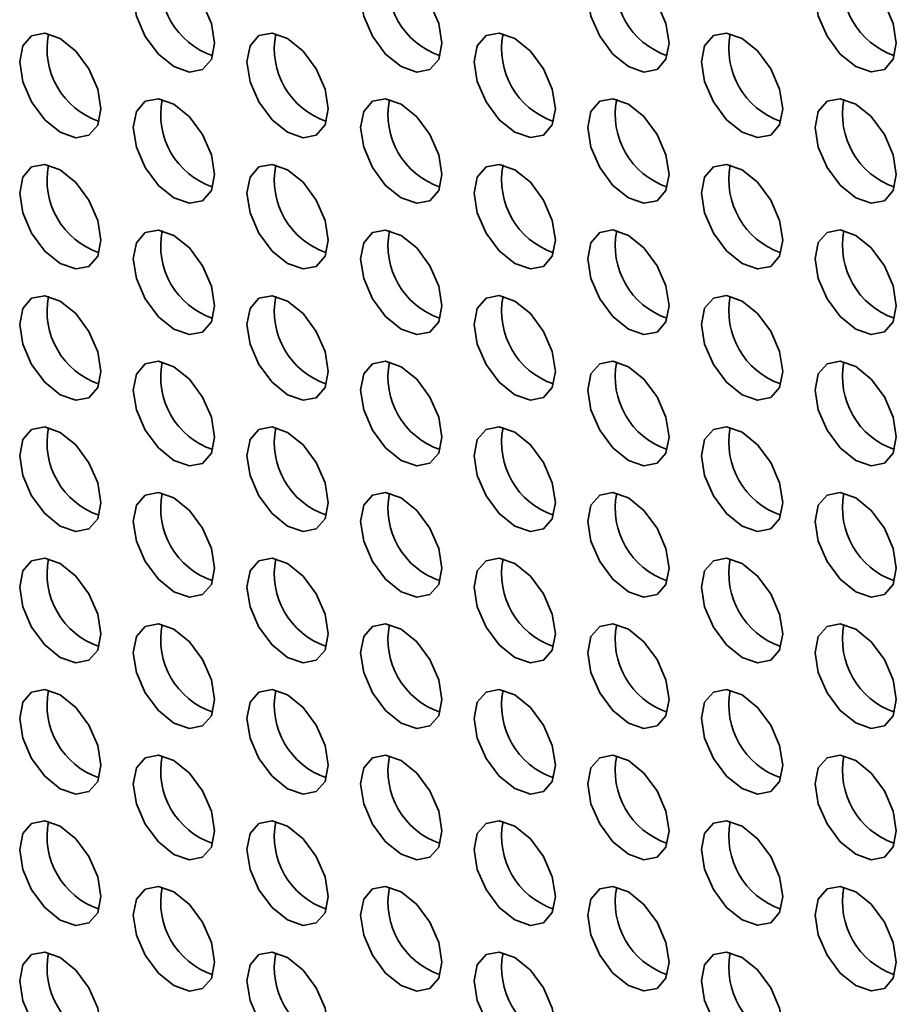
# Model space of a CAD drawing. Header units: millimetres. Extents: x 1 to 1119, y -1 to 863.
# Tile 157 of 211: x 877.86 to 885.5, y 668.9 to 677.47. Entities that reach past the tile are written whole.
import ezdxf

# ---------------------------------------------------------------- set-up
doc = ezdxf.new("R2010")
doc.units = ezdxf.units.MM

msp = doc.modelspace()

# ---------------------------------------------------------------- linework, layer by layer
at = {"color": 7, "linetype": 'Continuous', "lineweight": 35, "flags": 128}
for points in [[(879.5567, 677.2694), (879.5298, 677.4412), (879.4532, 677.6179), (879.3385, 677.7726), (879.2032, 677.8818), (879.0679, 677.9288), (878.9532, 677.9065), (878.8765, 677.8183), (878.8496, 677.6776), (878.8765, 677.5058), (878.9532, 677.3291), (879.0679, 677.1744), (879.2032, 677.0653), (879.3385, 677.0182), (879.4532, 677.0405), (879.5298, 677.1287), (879.5567, 677.2694)], [(881.5366, 677.2696), (881.5097, 677.4414), (881.4331, 677.6181), (881.3184, 677.7728), (881.1831, 677.882), (881.0478, 677.929), (880.9331, 677.9067), (880.8564, 677.8185), (880.8295, 677.6778), (880.8564, 677.506), (880.9331, 677.3293), (881.0478, 677.1746), (881.1831, 677.0654), (881.3184, 677.0184), (881.4331, 677.0407), (881.5097, 677.1289), (881.5366, 677.2696)], [(883.5165, 677.2698), (883.4896, 677.4416), (883.413, 677.6183), (883.2983, 677.773), (883.163, 677.8822), (883.0277, 677.9292), (882.913, 677.9069), (882.8363, 677.8187), (882.8094, 677.678), (882.8363, 677.5062), (882.913, 677.3295), (883.0277, 677.1748), (883.163, 677.0656), (883.2983, 677.0186), (883.413, 677.0409), (883.4896, 677.1291), (883.5165, 677.2698)], [(885.4964, 677.27), (885.4695, 677.4418), (885.3929, 677.6184), (885.2782, 677.7732), (885.1429, 677.8823), (885.0076, 677.9294), (884.8929, 677.9071), (884.8162, 677.8189), (884.7893, 677.6782), (884.8162, 677.5064), (884.8929, 677.3297), (885.0076, 677.175), (885.1429, 677.0658), (885.2782, 677.0188), (885.3929, 677.0411), (885.4695, 677.1293), (885.4964, 677.27)], [(878.5668, 676.6977), (878.5399, 676.8695), (878.4632, 677.0462), (878.3485, 677.2009), (878.2132, 677.3101), (878.0779, 677.3571), (877.9632, 677.3349), (877.8866, 677.2467), (877.8597, 677.106), (877.8866, 676.9342), (877.9632, 676.7575), (878.0779, 676.6028), (878.2132, 676.4936), (878.3485, 676.4465), (878.4632, 676.4688), (878.5399, 676.557), (878.5668, 676.6977)], [(880.5467, 676.6979), (880.5198, 676.8697), (880.4431, 677.0464), (880.3284, 677.2011), (880.1931, 677.3103), (880.0578, 677.3573), (879.9431, 677.335), (879.8665, 677.2468), (879.8396, 677.1061), (879.8665, 676.9344), (879.9431, 676.7577), (880.0578, 676.6029), (880.1931, 676.4938), (880.3284, 676.4467), (880.4431, 676.469), (880.5198, 676.5572), (880.5467, 676.6979)], [(882.5266, 676.6981), (882.4996, 676.8699), (882.423, 677.0466), (882.3083, 677.2013), (882.173, 677.3105), (882.0377, 677.3575), (881.923, 677.3352), (881.8464, 677.247), (881.8195, 677.1063), (881.8464, 676.9345), (881.923, 676.7579), (882.0377, 676.6031), (882.173, 676.4939), (882.3083, 676.4469), (882.423, 676.4692), (882.4996, 676.5574), (882.5266, 676.6981)], [(884.5065, 676.6983), (884.4795, 676.8701), (884.4029, 677.0468), (884.2882, 677.2015), (884.1529, 677.3107), (884.0176, 677.3577), (883.9029, 677.3354), (883.8263, 677.2472), (883.7994, 677.1065), (883.8263, 676.9347), (883.9029, 676.758), (884.0176, 676.6033), (884.1529, 676.4941), (884.2882, 676.4471), (884.4029, 676.4694), (884.4795, 676.5576), (884.5065, 676.6983)], [(879.5567, 676.1263), (879.5298, 676.298), (879.4532, 676.4747), (879.3385, 676.6295), (879.2032, 676.7386), (879.0679, 676.7857), (878.9532, 676.7634), (878.8765, 676.6752), (878.8496, 676.5345), (878.8765, 676.3627), (878.9532, 676.186), (879.0679, 676.0313), (879.2032, 675.9221), (879.3385, 675.8751), (879.4532, 675.8973), (879.5298, 675.9856), (879.5567, 676.1263)], [(881.5366, 676.1264), (881.5097, 676.2982), (881.4331, 676.4749), (881.3184, 676.6296), (881.1831, 676.7388), (881.0478, 676.7858), (880.9331, 676.7636), (880.8564, 676.6754), (880.8295, 676.5347), (880.8564, 676.3629), (880.9331, 676.1862), (881.0478, 676.0315), (881.1831, 675.9223), (881.3184, 675.8752), (881.4331, 675.8975), (881.5097, 675.9857), (881.5366, 676.1264)], [(883.5165, 676.1266), (883.4896, 676.2984), (883.413, 676.4751), (883.2983, 676.6298), (883.163, 676.739), (883.0277, 676.786), (882.913, 676.7637), (882.8363, 676.6755), (882.8094, 676.5348), (882.8363, 676.3631), (882.913, 676.1864), (883.0277, 676.0317), (883.163, 675.9225), (883.2983, 675.8754), (883.413, 675.8977), (883.4896, 675.9859), (883.5165, 676.1266)], [(885.4964, 676.1268), (885.4695, 676.2986), (885.3929, 676.4753), (885.2782, 676.63), (885.1429, 676.7392), (885.0076, 676.7862), (884.8929, 676.7639), (884.8162, 676.6757), (884.7893, 676.535), (884.8162, 676.3632), (884.8929, 676.1866), (885.0076, 676.0318), (885.1429, 675.9226), (885.2782, 675.8756), (885.3929, 675.8979), (885.4695, 675.9861), (885.4964, 676.1268)], [(878.5668, 675.5546), (878.5399, 675.7264), (878.4632, 675.9031), (878.3485, 676.0578), (878.2132, 676.167), (878.0779, 676.214), (877.9632, 676.1917), (877.8866, 676.1035), (877.8597, 675.9628), (877.8866, 675.791), (877.9632, 675.6143), (878.0779, 675.4596), (878.2132, 675.3504), (878.3485, 675.3034), (878.4632, 675.3257), (878.5399, 675.4139), (878.5668, 675.5546)], [(880.5467, 675.5548), (880.5198, 675.7265), (880.4431, 675.9032), (880.3284, 676.058), (880.1931, 676.1671), (880.0578, 676.2142), (879.9431, 676.1919), (879.8665, 676.1037), (879.8396, 675.963), (879.8665, 675.7912), (879.9431, 675.6145), (880.0578, 675.4598), (880.1931, 675.3506), (880.3284, 675.3036), (880.4431, 675.3259), (880.5198, 675.4141), (880.5467, 675.5548)], [(882.5266, 675.555), (882.4996, 675.7267), (882.423, 675.9034), (882.3083, 676.0581), (882.173, 676.1673), (882.0377, 676.2144), (881.923, 676.1921), (881.8464, 676.1039), (881.8195, 675.9632), (881.8464, 675.7914), (881.923, 675.6147), (882.0377, 675.46), (882.173, 675.3508), (882.3083, 675.3038), (882.423, 675.326), (882.4996, 675.4143), (882.5266, 675.555)], [(884.5065, 675.5551), (884.4795, 675.7269), (884.4029, 675.9036), (884.2882, 676.0583), (884.1529, 676.1675), (884.0176, 676.2145), (883.9029, 676.1923), (883.8263, 676.1041), (883.7994, 675.9633), (883.8263, 675.7916), (883.9029, 675.6149), (884.0176, 675.4602), (884.1529, 675.351), (884.2882, 675.304), (884.4029, 675.3262), (884.4795, 675.4144), (884.5065, 675.5551)], [(879.5567, 674.9831), (879.5298, 675.1549), (879.4532, 675.3316), (879.3385, 675.4863), (879.2032, 675.5955), (879.0679, 675.6425), (878.9532, 675.6202), (878.8765, 675.532), (878.8496, 675.3913), (878.8765, 675.2195), (878.9532, 675.0428), (879.0679, 674.8881), (879.2032, 674.7789), (879.3385, 674.7319), (879.4532, 674.7542), (879.5298, 674.8424), (879.5567, 674.9831)], [(881.5366, 674.9833), (881.5097, 675.1551), (881.4331, 675.3318), (881.3184, 675.4865), (881.1831, 675.5957), (881.0478, 675.6427), (880.9331, 675.6204), (880.8564, 675.5322), (880.8295, 675.3915), (880.8564, 675.2197), (880.9331, 675.043), (881.0478, 674.8883), (881.1831, 674.7791), (881.3184, 674.7321), (881.4331, 674.7544), (881.5097, 674.8426), (881.5366, 674.9833)], [(883.5165, 674.9835), (883.4896, 675.1552), (883.413, 675.3319), (883.2983, 675.4867), (883.163, 675.5958), (883.0277, 675.6429), (882.913, 675.6206), (882.8363, 675.5324), (882.8094, 675.3917), (882.8363, 675.2199), (882.913, 675.0432), (883.0277, 674.8885), (883.163, 674.7793), (883.2983, 674.7323), (883.413, 674.7546), (883.4896, 674.8428), (883.5165, 674.9835)], [(885.4964, 674.9837), (885.4695, 675.1554), (885.3929, 675.3321), (885.2782, 675.4868), (885.1429, 675.596), (885.0076, 675.6431), (884.8929, 675.6208), (884.8162, 675.5326), (884.7893, 675.3919), (884.8162, 675.2201), (884.8929, 675.0434), (885.0076, 674.8887), (885.1429, 674.7795), (885.2782, 674.7325), (885.3929, 674.7548), (885.4695, 674.843), (885.4964, 674.9837)], [(878.5668, 674.4114), (878.5399, 674.5832), (878.4632, 674.7599), (878.3485, 674.9146), (878.2132, 675.0238), (878.0779, 675.0708), (877.9632, 675.0485), (877.8866, 674.9603), (877.8597, 674.8196), (877.8866, 674.6479), (877.9632, 674.4712), (878.0779, 674.3164), (878.2132, 674.2073), (878.3485, 674.1602), (878.4632, 674.1825), (878.5399, 674.2707), (878.5668, 674.4114)], [(880.5467, 674.4116), (880.5198, 674.5834), (880.4431, 674.7601), (880.3284, 674.9148), (880.1931, 675.024), (880.0578, 675.071), (879.9431, 675.0487), (879.8665, 674.9605), (879.8396, 674.8198), (879.8665, 674.648), (879.9431, 674.4714), (880.0578, 674.3166), (880.1931, 674.2074), (880.3284, 674.1604), (880.4431, 674.1827), (880.5198, 674.2709), (880.5467, 674.4116)], [(882.5266, 674.4118), (882.4996, 674.5836), (882.423, 674.7603), (882.3083, 674.915), (882.173, 675.0242), (882.0377, 675.0712), (881.923, 675.0489), (881.8464, 674.9607), (881.8195, 674.82), (881.8464, 674.6482), (881.923, 674.4715), (882.0377, 674.3168), (882.173, 674.2076), (882.3083, 674.1606), (882.423, 674.1829), (882.4996, 674.2711), (882.5266, 674.4118)], [(884.5065, 674.412), (884.4795, 674.5838), (884.4029, 674.7605), (884.2882, 674.9152), (884.1529, 675.0244), (884.0176, 675.0714), (883.9029, 675.0491), (883.8263, 674.9609), (883.7994, 674.8202), (883.8263, 674.6484), (883.9029, 674.4717), (884.0176, 674.317), (884.1529, 674.2078), (884.2882, 674.1608), (884.4029, 674.1831), (884.4795, 674.2713), (884.5065, 674.412)], [(879.5567, 673.8399), (879.5298, 674.0117), (879.4532, 674.1884), (879.3385, 674.3431), (879.2032, 674.4523), (879.0679, 674.4993), (878.9532, 674.4771), (878.8765, 674.3889), (878.8496, 674.2481), (878.8765, 674.0764), (878.9532, 673.8997), (879.0679, 673.745), (879.2032, 673.6358), (879.3385, 673.5888), (879.4532, 673.611), (879.5298, 673.6992), (879.5567, 673.8399)], [(881.5366, 673.8401), (881.5097, 674.0119), (881.4331, 674.1886), (881.3184, 674.3433), (881.1831, 674.4525), (881.0478, 674.4995), (880.9331, 674.4772), (880.8564, 674.389), (880.8295, 674.2483), (880.8564, 674.0766), (880.9331, 673.8999), (881.0478, 673.7451), (881.1831, 673.636), (881.3184, 673.5889), (881.4331, 673.6112), (881.5097, 673.6994), (881.5366, 673.8401)], [(883.5165, 673.8403), (883.4896, 674.0121), (883.413, 674.1888), (883.2983, 674.3435), (883.163, 674.4527), (883.0277, 674.4997), (882.913, 674.4774), (882.8363, 674.3892), (882.8094, 674.2485), (882.8363, 674.0767), (882.913, 673.9001), (883.0277, 673.7453), (883.163, 673.6362), (883.2983, 673.5891), (883.413, 673.6114), (883.4896, 673.6996), (883.5165, 673.8403)], [(885.4964, 673.8405), (885.4695, 674.0123), (885.3929, 674.189), (885.2782, 674.3437), (885.1429, 674.4529), (885.0076, 674.4999), (884.8929, 674.4776), (884.8162, 674.3894), (884.7893, 674.2487), (884.8162, 674.0769), (884.8929, 673.9002), (885.0076, 673.7455), (885.1429, 673.6363), (885.2782, 673.5893), (885.3929, 673.6116), (885.4695, 673.6998), (885.4964, 673.8405)], [(878.5668, 673.2683), (878.5399, 673.44), (878.4632, 673.6167), (878.3485, 673.7715), (878.2132, 673.8806), (878.0779, 673.9277), (877.9632, 673.9054), (877.8866, 673.8172), (877.8597, 673.6765), (877.8866, 673.5047), (877.9632, 673.328), (878.0779, 673.1733), (878.2132, 673.0641), (878.3485, 673.0171), (878.4632, 673.0394), (878.5399, 673.1276), (878.5668, 673.2683)], [(880.5467, 673.2685), (880.5198, 673.4402), (880.4431, 673.6169), (880.3284, 673.7716), (880.1931, 673.8808), (880.0578, 673.9279), (879.9431, 673.9056), (879.8665, 673.8174), (879.8396, 673.6767), (879.8665, 673.5049), (879.9431, 673.3282), (880.0578, 673.1735), (880.1931, 673.0643), (880.3284, 673.0173), (880.4431, 673.0396), (880.5198, 673.1278), (880.5467, 673.2685)], [(882.5266, 673.2686), (882.4996, 673.4404), (882.423, 673.6171), (882.3083, 673.7718), (882.173, 673.881), (882.0377, 673.928), (881.923, 673.9058), (881.8464, 673.8176), (881.8195, 673.6769), (881.8464, 673.5051), (881.923, 673.3284), (882.0377, 673.1737), (882.173, 673.0645), (882.3083, 673.0175), (882.423, 673.0397), (882.4996, 673.1279), (882.5266, 673.2686)], [(884.5065, 673.2688), (884.4795, 673.4406), (884.4029, 673.6173), (884.2882, 673.772), (884.1529, 673.8812), (884.0176, 673.9282), (883.9029, 673.9059), (883.8263, 673.8177), (883.7994, 673.677), (883.8263, 673.5053), (883.9029, 673.3286), (884.0176, 673.1738), (884.1529, 673.0647), (884.2882, 673.0176), (884.4029, 673.0399), (884.4795, 673.1281), (884.5065, 673.2688)], [(879.5567, 672.6968), (879.5298, 672.8686), (879.4532, 673.0453), (879.3385, 673.2), (879.2032, 673.3092), (879.0679, 673.3562), (878.9532, 673.3339), (878.8765, 673.2457), (878.8496, 673.105), (878.8765, 672.9332), (878.9532, 672.7565), (879.0679, 672.6018), (879.2032, 672.4926), (879.3385, 672.4456), (879.4532, 672.4679), (879.5298, 672.5561), (879.5567, 672.6968)], [(881.5366, 672.697), (881.5097, 672.8688), (881.4331, 673.0454), (881.3184, 673.2002), (881.1831, 673.3093), (881.0478, 673.3564), (880.9331, 673.3341), (880.8564, 673.2459), (880.8295, 673.1052), (880.8564, 672.9334), (880.9331, 672.7567), (881.0478, 672.602), (881.1831, 672.4928), (881.3184, 672.4458), (881.4331, 672.4681), (881.5097, 672.5563), (881.5366, 672.697)], [(883.5165, 672.6972), (883.4896, 672.8689), (883.413, 673.0456), (883.2983, 673.2003), (883.163, 673.3095), (883.0277, 673.3566), (882.913, 673.3343), (882.8363, 673.2461), (882.8094, 673.1054), (882.8363, 672.9336), (882.913, 672.7569), (883.0277, 672.6022), (883.163, 672.493), (883.2983, 672.446), (883.413, 672.4683), (883.4896, 672.5565), (883.5165, 672.6972)], [(885.4964, 672.6973), (885.4695, 672.8691), (885.3929, 673.0458), (885.2782, 673.2005), (885.1429, 673.3097), (885.0076, 673.3567), (884.8929, 673.3345), (884.8162, 673.2463), (884.7893, 673.1056), (884.8162, 672.9338), (884.8929, 672.7571), (885.0076, 672.6024), (885.1429, 672.4932), (885.2782, 672.4461), (885.3929, 672.4684), (885.4695, 672.5566), (885.4964, 672.6973)], [(878.5668, 672.1251), (878.5399, 672.2969), (878.4632, 672.4736), (878.3485, 672.6283), (878.2132, 672.7375), (878.0779, 672.7845), (877.9632, 672.7622), (877.8866, 672.674), (877.8597, 672.5333), (877.8866, 672.3615), (877.9632, 672.1849), (878.0779, 672.0301), (878.2132, 671.9209), (878.3485, 671.8739), (878.4632, 671.8962), (878.5399, 671.9844), (878.5668, 672.1251)], [(880.5467, 672.1253), (880.5198, 672.2971), (880.4431, 672.4738), (880.3284, 672.6285), (880.1931, 672.7377), (880.0578, 672.7847), (879.9431, 672.7624), (879.8665, 672.6742), (879.8396, 672.5335), (879.8665, 672.3617), (879.9431, 672.185), (880.0578, 672.0303), (880.1931, 671.9211), (880.3284, 671.8741), (880.4431, 671.8964), (880.5198, 671.9846), (880.5467, 672.1253)], [(882.5266, 672.1255), (882.4996, 672.2973), (882.423, 672.474), (882.3083, 672.6287), (882.173, 672.7379), (882.0377, 672.7849), (881.923, 672.7626), (881.8464, 672.6744), (881.8195, 672.5337), (881.8464, 672.3619), (881.923, 672.1852), (882.0377, 672.0305), (882.173, 671.9213), (882.3083, 671.8743), (882.423, 671.8966), (882.4996, 671.9848), (882.5266, 672.1255)], [(884.5065, 672.1257), (884.4795, 672.2975), (884.4029, 672.4741), (884.2882, 672.6289), (884.1529, 672.738), (884.0176, 672.7851), (883.9029, 672.7628), (883.8263, 672.6746), (883.7994, 672.5339), (883.8263, 672.3621), (883.9029, 672.1854), (884.0176, 672.0307), (884.1529, 671.9215), (884.2882, 671.8745), (884.4029, 671.8968), (884.4795, 671.985), (884.5065, 672.1257)], [(879.5567, 671.5536), (879.5298, 671.7254), (879.4532, 671.9021), (879.3385, 672.0568), (879.2032, 672.166), (879.0679, 672.213), (878.9532, 672.1907), (878.8765, 672.1025), (878.8496, 671.9618), (878.8765, 671.7901), (878.9532, 671.6134), (879.0679, 671.4586), (879.2032, 671.3495), (879.3385, 671.3024), (879.4532, 671.3247), (879.5298, 671.4129), (879.5567, 671.5536)], [(881.5366, 671.5538), (881.5097, 671.7256), (881.4331, 671.9023), (881.3184, 672.057), (881.1831, 672.1662), (881.0478, 672.2132), (880.9331, 672.1909), (880.8564, 672.1027), (880.8295, 671.962), (880.8564, 671.7902), (880.9331, 671.6135), (881.0478, 671.4588), (881.1831, 671.3497), (881.3184, 671.3026), (881.4331, 671.3249), (881.5097, 671.4131), (881.5366, 671.5538)], [(883.5165, 671.554), (883.4896, 671.7258), (883.413, 671.9025), (883.2983, 672.0572), (883.163, 672.1664), (883.0277, 672.2134), (882.913, 672.1911), (882.8363, 672.1029), (882.8094, 671.9622), (882.8363, 671.7904), (882.913, 671.6137), (883.0277, 671.459), (883.163, 671.3498), (883.2983, 671.3028), (883.413, 671.3251), (883.4896, 671.4133), (883.5165, 671.554)], [(885.4964, 671.5542), (885.4695, 671.726), (885.3929, 671.9027), (885.2782, 672.0574), (885.1429, 672.1666), (885.0076, 672.2136), (884.8929, 672.1913), (884.8162, 672.1031), (884.7893, 671.9624), (884.8162, 671.7906), (884.8929, 671.6139), (885.0076, 671.4592), (885.1429, 671.35), (885.2782, 671.303), (885.3929, 671.3253), (885.4695, 671.4135), (885.4964, 671.5542)], [(878.5668, 670.982), (878.5399, 671.1537), (878.4632, 671.3304), (878.3485, 671.4851), (878.2132, 671.5943), (878.0779, 671.6414), (877.9632, 671.6191), (877.8866, 671.5309), (877.8597, 671.3902), (877.8866, 671.2184), (877.9632, 671.0417), (878.0779, 670.887), (878.2132, 670.7778), (878.3485, 670.7308), (878.4632, 670.753), (878.5399, 670.8413), (878.5668, 670.982)], [(880.5467, 670.9821), (880.5198, 671.1539), (880.4431, 671.3306), (880.3284, 671.4853), (880.1931, 671.5945), (880.0578, 671.6415), (879.9431, 671.6193), (879.8665, 671.5311), (879.8396, 671.3904), (879.8665, 671.2186), (879.9431, 671.0419), (880.0578, 670.8872), (880.1931, 670.778), (880.3284, 670.7309), (880.4431, 670.7532), (880.5198, 670.8414), (880.5467, 670.9821)], [(882.5266, 670.9823), (882.4996, 671.1541), (882.423, 671.3308), (882.3083, 671.4855), (882.173, 671.5947), (882.0377, 671.6417), (881.923, 671.6194), (881.8464, 671.5312), (881.8195, 671.3905), (881.8464, 671.2188), (881.923, 671.0421), (882.0377, 670.8873), (882.173, 670.7782), (882.3083, 670.7311), (882.423, 670.7534), (882.4996, 670.8416), (882.5266, 670.9823)], [(884.5065, 670.9825), (884.4795, 671.1543), (884.4029, 671.331), (884.2882, 671.4857), (884.1529, 671.5949), (884.0176, 671.6419), (883.9029, 671.6196), (883.8263, 671.5314), (883.7994, 671.3907), (883.8263, 671.2189), (883.9029, 671.0423), (884.0176, 670.8875), (884.1529, 670.7783), (884.2882, 670.7313), (884.4029, 670.7536), (884.4795, 670.8418), (884.5065, 670.9825)], [(879.5567, 670.4105), (879.5298, 670.5823), (879.4532, 670.7589), (879.3385, 670.9137), (879.2032, 671.0228), (879.0679, 671.0699), (878.9532, 671.0476), (878.8765, 670.9594), (878.8496, 670.8187), (878.8765, 670.6469), (878.9532, 670.4702), (879.0679, 670.3155), (879.2032, 670.2063), (879.3385, 670.1593), (879.4532, 670.1816), (879.5298, 670.2698), (879.5567, 670.4105)], [(881.5366, 670.4107), (881.5097, 670.5824), (881.4331, 670.7591), (881.3184, 670.9138), (881.1831, 671.023), (881.0478, 671.0701), (880.9331, 671.0478), (880.8564, 670.9596), (880.8295, 670.8189), (880.8564, 670.6471), (880.9331, 670.4704), (881.0478, 670.3157), (881.1831, 670.2065), (881.3184, 670.1595), (881.4331, 670.1817), (881.5097, 670.27), (881.5366, 670.4107)], [(883.5165, 670.4108), (883.4896, 670.5826), (883.413, 670.7593), (883.2983, 670.914), (883.163, 671.0232), (883.0277, 671.0702), (882.913, 671.048), (882.8363, 670.9598), (882.8094, 670.8191), (882.8363, 670.6473), (882.913, 670.4706), (883.0277, 670.3159), (883.163, 670.2067), (883.2983, 670.1596), (883.413, 670.1819), (883.4896, 670.2701), (883.5165, 670.4108)], [(885.4964, 670.411), (885.4695, 670.5828), (885.3929, 670.7595), (885.2782, 670.9142), (885.1429, 671.0234), (885.0076, 671.0704), (884.8929, 671.0481), (884.8162, 670.9599), (884.7893, 670.8192), (884.8162, 670.6475), (884.8929, 670.4708), (885.0076, 670.316), (885.1429, 670.2069), (885.2782, 670.1598), (885.3929, 670.1821), (885.4695, 670.2703), (885.4964, 670.411)], [(878.5668, 669.8388), (878.5399, 670.0106), (878.4632, 670.1873), (878.3485, 670.342), (878.2132, 670.4512), (878.0779, 670.4982), (877.9632, 670.4759), (877.8866, 670.3877), (877.8597, 670.247), (877.8866, 670.0752), (877.9632, 669.8985), (878.0779, 669.7438), (878.2132, 669.6346), (878.3485, 669.5876), (878.4632, 669.6099), (878.5399, 669.6981), (878.5668, 669.8388)], [(880.5467, 669.839), (880.5198, 670.0108), (880.4431, 670.1875), (880.3284, 670.3422), (880.1931, 670.4514), (880.0578, 670.4984), (879.9431, 670.4761), (879.8665, 670.3879), (879.8396, 670.2472), (879.8665, 670.0754), (879.9431, 669.8987), (880.0578, 669.744), (880.1931, 669.6348), (880.3284, 669.5878), (880.4431, 669.6101), (880.5198, 669.6983), (880.5467, 669.839)], [(882.5266, 669.8392), (882.4996, 670.0109), (882.423, 670.1876), (882.3083, 670.3424), (882.173, 670.4515), (882.0377, 670.4986), (881.923, 670.4763), (881.8464, 670.3881), (881.8195, 670.2474), (881.8464, 670.0756), (881.923, 669.8989), (882.0377, 669.7442), (882.173, 669.635), (882.3083, 669.588), (882.423, 669.6103), (882.4996, 669.6985), (882.5266, 669.8392)], [(884.5065, 669.8394), (884.4795, 670.0111), (884.4029, 670.1878), (884.2882, 670.3425), (884.1529, 670.4517), (884.0176, 670.4988), (883.9029, 670.4765), (883.8263, 670.3883), (883.7994, 670.2476), (883.8263, 670.0758), (883.9029, 669.8991), (884.0176, 669.7444), (884.1529, 669.6352), (884.2882, 669.5882), (884.4029, 669.6104), (884.4795, 669.6987), (884.5065, 669.8394)], [(879.5567, 669.2673), (879.5298, 669.4391), (879.4532, 669.6158), (879.3385, 669.7705), (879.2032, 669.8797), (879.0679, 669.9267), (878.9532, 669.9044), (878.8765, 669.8162), (878.8496, 669.6755), (878.8765, 669.5037), (878.9532, 669.3271), (879.0679, 669.1723), (879.2032, 669.0631), (879.3385, 669.0161), (879.4532, 669.0384), (879.5298, 669.1266), (879.5567, 669.2673)], [(881.5366, 669.2675), (881.5097, 669.4393), (881.4331, 669.616), (881.3184, 669.7707), (881.1831, 669.8799), (881.0478, 669.9269), (880.9331, 669.9046), (880.8564, 669.8164), (880.8295, 669.6757), (880.8564, 669.5039), (880.9331, 669.3272), (881.0478, 669.1725), (881.1831, 669.0633), (881.3184, 669.0163), (881.4331, 669.0386), (881.5097, 669.1268), (881.5366, 669.2675)], [(883.5165, 669.2677), (883.4896, 669.4395), (883.413, 669.6162), (883.2983, 669.7709), (883.163, 669.8801), (883.0277, 669.9271), (882.913, 669.9048), (882.8363, 669.8166), (882.8094, 669.6759), (882.8363, 669.5041), (882.913, 669.3274), (883.0277, 669.1727), (883.163, 669.0635), (883.2983, 669.0165), (883.413, 669.0388), (883.4896, 669.127), (883.5165, 669.2677)], [(885.4964, 669.2679), (885.4695, 669.4396), (885.3929, 669.6163), (885.2782, 669.7711), (885.1429, 669.8802), (885.0076, 669.9273), (884.8929, 669.905), (884.8162, 669.8168), (884.7893, 669.6761), (884.8162, 669.5043), (884.8929, 669.3276), (885.0076, 669.1729), (885.1429, 669.0637), (885.2782, 669.0167), (885.3929, 669.039), (885.4695, 669.1272), (885.4964, 669.2679)], [(878.5668, 668.6956), (878.5399, 668.8674), (878.4632, 669.0441), (878.3485, 669.1988), (878.2132, 669.308), (878.0779, 669.355), (877.9632, 669.3328), (877.8866, 669.2446), (877.8597, 669.1038), (877.8866, 668.9321), (877.9632, 668.7554), (878.0779, 668.6007), (878.2132, 668.4915), (878.3485, 668.4444), (878.4632, 668.4667), (878.5399, 668.5549), (878.5668, 668.6956)], [(880.5467, 668.6958), (880.5198, 668.8676), (880.4431, 669.0443), (880.3284, 669.199), (880.1931, 669.3082), (880.0578, 669.3552), (879.9431, 669.3329), (879.8665, 669.2447), (879.8396, 669.104), (879.8665, 668.9323), (879.9431, 668.7556), (880.0578, 668.6008), (880.1931, 668.4917), (880.3284, 668.4446), (880.4431, 668.4669), (880.5198, 668.5551), (880.5467, 668.6958)], [(882.5266, 668.696), (882.4996, 668.8678), (882.423, 669.0445), (882.3083, 669.1992), (882.173, 669.3084), (882.0377, 669.3554), (881.923, 669.3331), (881.8464, 669.2449), (881.8195, 669.1042), (881.8464, 668.9324), (881.923, 668.7558), (882.0377, 668.601), (882.173, 668.4919), (882.3083, 668.4448), (882.423, 668.4671), (882.4996, 668.5553), (882.5266, 668.696)], [(884.5065, 668.6962), (884.4795, 668.868), (884.4029, 669.0447), (884.2882, 669.1994), (884.1529, 669.3086), (884.0176, 669.3556), (883.9029, 669.3333), (883.8263, 669.2451), (883.7994, 669.1044), (883.8263, 668.9326), (883.9029, 668.7559), (884.0176, 668.6012), (884.1529, 668.492), (884.2882, 668.445), (884.4029, 668.4673), (884.4795, 668.5555), (884.5065, 668.6962)]]:
    msp.add_lwpolyline(points, dxfattribs=at)
at = {"color": 7, "linetype": 'Continuous', "lineweight": 35}
for centre, start, end in [((879.7579, 677.7937), 168.83701, 251.15772), ((881.7378, 677.7939), 168.83723, 251.15747), ((883.7177, 677.7941), 168.837, 251.15744), ((885.6975, 677.7943), 168.83637, 251.15833), ((878.7679, 677.2221), 168.83717, 251.15756), ((880.7478, 677.2223), 168.837, 251.1577), ((882.7277, 677.2224), 168.83715, 251.15755), ((884.7076, 677.2226), 168.83705, 251.15739), ((879.7579, 676.6506), 168.83701, 251.15772), ((881.7378, 676.6508), 168.83705, 251.15764), ((883.7177, 676.651), 168.83715, 251.15755), ((885.6976, 676.6511), 168.83704, 251.1574), ((878.7679, 676.0789), 168.83719, 251.15727), ((880.7478, 676.0791), 168.837, 251.1577), ((882.7277, 676.0793), 168.83697, 251.15772), ((884.7076, 676.0795), 168.8372, 251.15749), ((879.7579, 675.5074), 168.83703, 251.15743), ((881.7378, 675.5076), 168.83705, 251.15764), ((883.7177, 675.5078), 168.83697, 251.15772), ((885.6976, 675.508), 168.83719, 251.15751), ((878.7679, 674.9358), 168.83723, 251.15723), ((880.7478, 674.9359), 168.83702, 251.15741), ((882.7277, 674.9361), 168.83697, 251.15772), ((884.7076, 674.9363), 168.83702, 251.15767), ((879.7579, 674.3643), 168.83707, 251.1574), ((881.7378, 674.3645), 168.83708, 251.15736), ((883.7177, 674.3646), 168.83697, 251.15772), ((885.6976, 674.3648), 168.83701, 251.15768), ((878.7679, 673.7926), 168.83717, 251.15756), ((880.7478, 673.7928), 168.83706, 251.15738), ((882.7277, 673.793), 168.837, 251.15744), ((884.7076, 673.7932), 168.83702, 251.15767), ((879.7579, 673.2211), 168.83701, 251.15772), ((881.7378, 673.2213), 168.83712, 251.15732), ((883.7177, 673.2215), 168.837, 251.15744), ((885.6976, 673.2217), 168.83701, 251.15768), ((878.7679, 672.6494), 168.83685, 251.15788), ((880.7478, 672.6496), 168.837, 251.1577), ((882.7277, 672.6498), 168.83704, 251.1574), ((884.7076, 672.65), 168.83705, 251.15739), ((879.7579, 672.078), 168.83669, 251.15804), ((881.7378, 672.0781), 168.83705, 251.15764), ((883.7177, 672.0783), 168.83704, 251.1574), ((885.6976, 672.0785), 168.83704, 251.1574), ((878.7679, 671.5063), 168.8372, 251.1574), ((880.7478, 671.5065), 168.83667, 251.15803), ((882.7277, 671.5067), 168.83697, 251.15772), ((884.7076, 671.5068), 168.83709, 251.15735), ((879.7579, 670.9348), 168.83704, 251.15756), ((881.7378, 670.935), 168.83673, 251.15797), ((883.7177, 670.9352), 168.83697, 251.15772), ((885.6976, 670.9354), 168.83708, 251.15736), ((878.7679, 670.3631), 168.83694, 251.15779), ((880.7478, 670.3633), 168.83703, 251.15754), ((882.7277, 670.3635), 168.83665, 251.15805), ((884.7076, 670.3637), 168.83702, 251.15767), ((879.7579, 669.7916), 168.83677, 251.15796), ((881.7378, 669.7918), 168.83709, 251.15748), ((883.7177, 669.792), 168.83665, 251.15805), ((885.6976, 669.7922), 168.83701, 251.15768), ((878.7679, 669.22), 168.8372, 251.1574), ((880.7478, 669.2202), 168.83676, 251.15794), ((882.7277, 669.2203), 168.837, 251.15756), ((884.7076, 669.2205), 168.8367, 251.158)]:
    msp.add_arc(centre, 0.67, start, end, dxfattribs=at)

doc.saveas('drawing.dxf')
